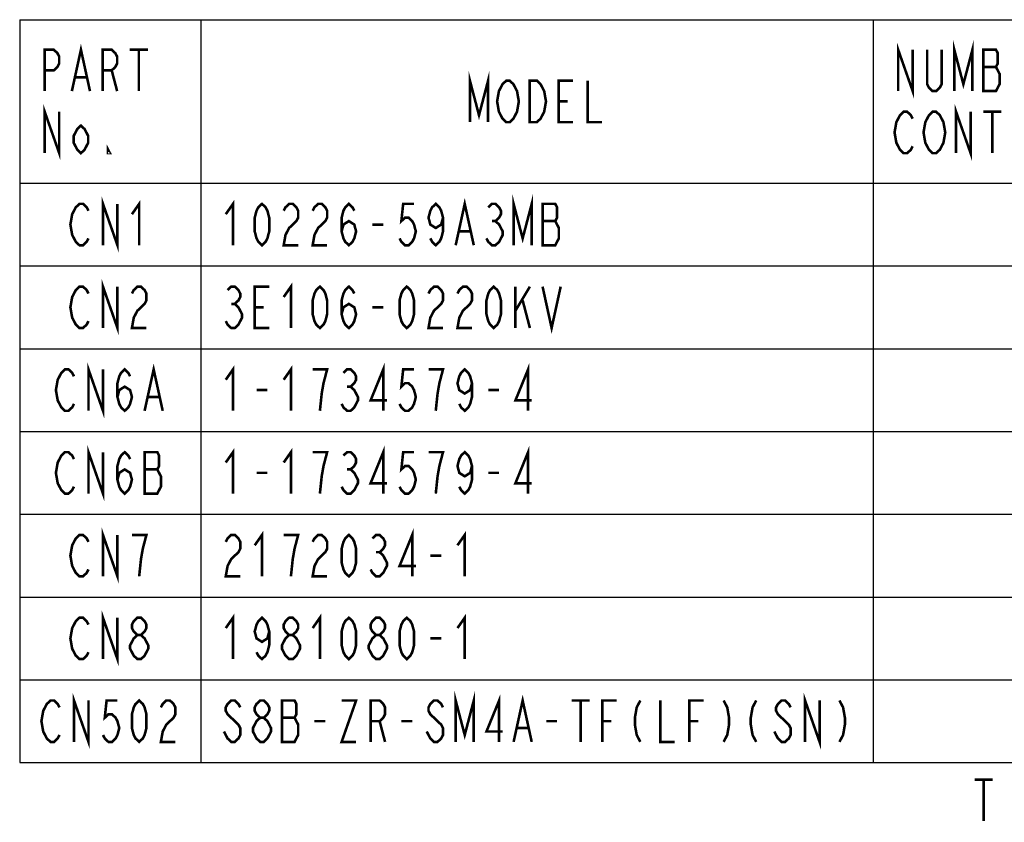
# Model space of a CAD drawing. Extents: x 63 to 814, y 62 to 569.
# Tile 2 of 25: x 237 to 389, y 71 to 196. Entities that reach past the tile are written whole.
import ezdxf

# ---------------------------------------------------------------- set-up
doc = ezdxf.new("R2010")
doc.units = 0
doc.header["$LTSCALE"] = 46.2
doc.layers.get('0').update_dxf_attribs({"linetype": 'CONTINUOUS'})
doc.layers.add('ALL_NOTE', color=7, linetype='CONTINUOUS')

msp = doc.modelspace()

# ---------------------------------------------------------------- linework, layer by layer
at = {"color": 2, "linetype": 'CONTINUOUS'}
for p, q in [((237.112, 195.533), (543.112, 195.533)), ((237.112, 195.533), (237.112, 80.653)), ((265.112, 195.533), (265.112, 80.653)), ((369.112, 195.533), (369.112, 80.653)), ((237.112, 170.253), (543.112, 170.253)), ((237.112, 157.453), (543.112, 157.453)), ((237.112, 144.653), (543.112, 144.653)), ((237.112, 131.853), (543.112, 131.853)), ((237.112, 119.053), (543.112, 119.053)), ((237.112, 106.253), (543.112, 106.253)), ((237.112, 93.453), (543.112, 93.453)), ((237.112, 80.653), (543.112, 80.653))]:
    msp.add_line(p, q, dxfattribs=at)
at = {"layer": 'ALL_NOTE', "color": 2, "linetype": 'CONTINUOUS', "const_width": 0.4}
for points in [[(372.984, 184.493), (372.984, 190.893), (375.224, 184.493), (375.224, 190.893)], [(381.664, 184.493), (381.664, 190.893), (383.064, 185.56), (384.464, 190.893), (384.464, 184.493)], [(240.984, 184.493), (240.984, 190.893), (242.384, 190.893), (242.944, 190.36), (243.224, 189.827), (243.224, 188.76), (242.944, 188.227), (242.384, 187.693), (240.984, 187.693)], [(245.184, 184.493), (246.584, 190.893), (247.984, 184.493)], [(249.944, 184.493), (249.944, 190.893), (251.344, 190.893), (251.904, 190.36), (252.184, 189.827), (252.184, 188.76), (251.904, 188.227), (251.344, 187.693), (249.944, 187.693)], [(254.144, 190.893), (256.944, 190.893)], [(255.544, 190.893), (255.544, 184.493)], [(379.704, 190.893), (379.704, 185.56), (379.424, 185.027), (378.864, 184.493), (378.304, 184.493), (377.744, 185.027), (377.464, 185.56), (377.464, 190.893)], [(386.144, 190.893), (386.144, 184.493), (388.104, 184.493), (388.384, 185.027), (388.664, 185.56), (388.664, 187.16), (388.384, 187.693), (388.104, 188.227), (388.384, 188.76), (388.384, 190.36), (388.104, 190.893), (386.144, 190.893)], [(251.344, 187.693), (252.184, 184.493)], [(306.752, 179.693), (306.752, 186.093), (308.152, 180.76), (309.552, 186.093), (309.552, 179.693)], [(386.144, 188.227), (388.104, 188.227)], [(245.744, 186.627), (247.424, 186.627)], [(313.752, 180.76), (313.472, 180.227), (312.912, 179.693), (312.352, 179.693), (311.792, 180.227), (311.512, 180.76), (311.232, 181.293), (310.952, 182.893), (311.232, 184.493), (311.512, 185.027), (311.792, 185.56), (312.352, 186.093), (312.912, 186.093), (313.472, 185.56), (313.752, 185.027), (314.032, 184.493), (314.312, 182.893), (314.032, 181.293), (313.752, 180.76)], [(315.992, 186.093), (317.112, 186.093), (317.672, 185.56), (317.952, 185.027), (318.232, 184.493), (318.512, 182.893), (318.232, 181.293), (317.952, 180.76), (317.672, 180.227), (317.112, 179.693), (315.992, 179.693), (315.992, 186.093)], [(322.712, 179.693), (320.472, 179.693), (320.472, 186.093), (322.712, 186.093)], [(324.952, 186.093), (324.952, 179.693), (327.192, 179.693)], [(320.472, 182.893), (321.872, 182.893)], [(240.984, 174.893), (240.984, 181.293), (243.224, 174.893), (243.224, 181.293)], [(375.224, 175.96), (374.944, 175.427), (374.384, 174.893), (373.824, 174.893), (373.264, 175.427), (372.984, 175.96), (372.704, 176.493), (372.424, 178.093), (372.704, 179.693), (372.984, 180.227), (373.264, 180.76), (373.824, 181.293), (374.384, 181.293), (374.944, 180.76), (375.224, 180.227)], [(379.704, 175.96), (379.424, 175.427), (378.864, 174.893), (378.304, 174.893), (377.744, 175.427), (377.464, 175.96), (377.184, 176.493), (376.904, 178.093), (377.184, 179.693), (377.464, 180.227), (377.744, 180.76), (378.304, 181.293), (378.864, 181.293), (379.424, 180.76), (379.704, 180.227), (379.984, 179.693), (380.264, 178.093), (379.984, 176.493), (379.704, 175.96)], [(381.944, 174.893), (381.944, 181.293), (384.184, 174.893), (384.184, 181.293)], [(386.144, 181.293), (388.944, 181.293)], [(387.544, 181.293), (387.544, 174.893)], [(247.704, 176.493), (247.144, 175.427), (246.584, 174.893), (246.024, 175.427), (245.464, 176.493), (245.464, 177.56), (246.024, 178.627), (246.584, 179.16), (247.144, 178.627), (247.704, 177.56), (247.704, 176.493)], [(251.064, 174.893), (250.784, 174.893), (250.784, 175.427), (251.064, 174.893)], [(249.992, 160.653), (249.992, 167.053), (252.232, 160.653), (252.232, 167.053)], [(254.472, 165.453), (255.592, 167.053), (255.592, 160.653)], [(268.984, 165.453), (270.104, 167.053), (270.104, 160.653)], [(304.544, 160.653), (305.944, 167.053), (307.344, 160.653)], [(313.504, 160.653), (313.504, 167.053), (314.904, 161.72), (316.304, 167.053), (316.304, 160.653)], [(247.752, 161.72), (247.472, 161.187), (246.912, 160.653), (246.352, 160.653), (245.792, 161.187), (245.512, 161.72), (245.232, 162.253), (244.952, 163.853), (245.232, 165.453), (245.512, 165.987), (245.792, 166.52), (246.352, 167.053), (246.912, 167.053), (247.472, 166.52), (247.752, 165.987)], [(274.584, 160.653), (274.024, 161.187), (273.744, 161.72), (273.464, 162.787), (273.464, 164.92), (273.744, 165.987), (274.024, 166.52), (274.584, 167.053), (275.144, 166.52), (275.424, 165.987), (275.704, 164.92), (275.704, 162.787), (275.424, 161.72), (275.144, 161.187), (274.584, 160.653)], [(277.944, 165.987), (278.224, 166.52), (278.784, 167.053), (279.344, 167.053), (279.904, 166.52), (280.184, 165.987), (280.184, 164.92), (279.904, 164.387), (279.344, 163.853), (278.784, 163.32), (278.224, 162.253), (277.944, 160.653), (280.184, 160.653)], [(282.424, 165.987), (282.704, 166.52), (283.264, 167.053), (283.824, 167.053), (284.384, 166.52), (284.664, 165.987), (284.664, 164.92), (284.384, 164.387), (283.824, 163.853), (283.264, 163.32), (282.704, 162.253), (282.424, 160.653), (284.664, 160.653)], [(286.904, 162.787), (287.184, 163.853), (288.024, 164.387), (288.864, 163.853), (289.144, 162.787), (288.864, 161.72), (288.584, 161.187), (288.024, 160.653), (287.464, 161.187), (287.184, 161.72), (286.904, 162.787), (286.904, 164.92), (287.184, 165.987), (287.464, 166.52), (288.024, 167.053), (288.584, 166.52), (288.864, 165.987)], [(298.104, 167.053), (296.424, 167.053), (296.144, 164.387), (296.704, 164.92), (297.264, 164.92), (297.824, 164.387), (298.104, 163.853), (298.384, 162.787), (298.104, 161.72), (297.824, 161.187), (297.264, 160.653), (296.704, 160.653), (296.144, 161.187), (295.864, 161.72)], [(302.584, 164.92), (302.304, 163.853), (301.464, 163.32), (300.624, 163.853), (300.344, 164.92), (300.624, 165.987), (300.904, 166.52), (301.464, 167.053), (302.024, 166.52), (302.304, 165.987), (302.584, 164.92), (302.584, 162.787), (302.304, 161.72), (302.024, 161.187), (301.464, 160.653), (300.904, 161.187), (300.624, 161.72)], [(309.584, 166.52), (310.144, 167.053), (310.704, 167.053), (311.264, 166.52), (311.544, 165.987), (311.544, 165.453), (311.264, 164.92), (310.704, 164.387), (311.264, 163.853), (311.544, 163.32), (311.824, 162.787), (311.824, 162.253), (311.544, 161.72), (311.264, 161.187), (310.704, 160.653), (310.144, 160.653), (309.584, 161.187), (309.304, 161.72)], [(317.984, 167.053), (317.984, 160.653), (319.944, 160.653), (320.224, 161.187), (320.504, 161.72), (320.504, 163.32), (320.224, 163.853), (319.944, 164.387), (320.224, 164.92), (320.224, 166.52), (319.944, 167.053), (317.984, 167.053)], [(310.144, 164.387), (310.704, 164.387)], [(317.984, 164.387), (319.944, 164.387)], [(291.664, 163.853), (293.344, 163.853)], [(305.104, 162.787), (306.784, 162.787)], [(249.992, 147.853), (249.992, 154.253), (252.232, 147.853), (252.232, 154.253)], [(247.752, 148.92), (247.472, 148.387), (246.912, 147.853), (246.352, 147.853), (245.792, 148.387), (245.512, 148.92), (245.232, 149.453), (244.952, 151.053), (245.232, 152.653), (245.512, 153.187), (245.792, 153.72), (246.352, 154.253), (246.912, 154.253), (247.472, 153.72), (247.752, 153.187)], [(254.472, 153.187), (254.752, 153.72), (255.312, 154.253), (255.872, 154.253), (256.432, 153.72), (256.712, 153.187), (256.712, 152.12), (256.432, 151.587), (255.872, 151.053), (255.312, 150.52), (254.752, 149.453), (254.472, 147.853), (256.712, 147.853)], [(269.264, 153.72), (269.824, 154.253), (270.384, 154.253), (270.944, 153.72), (271.224, 153.187), (271.224, 152.653), (270.944, 152.12), (270.384, 151.587), (270.944, 151.053), (271.224, 150.52), (271.504, 149.987), (271.504, 149.453), (271.224, 148.92), (270.944, 148.387), (270.384, 147.853), (269.824, 147.853), (269.264, 148.387), (268.984, 148.92)], [(275.704, 147.853), (273.464, 147.853), (273.464, 154.253), (275.704, 154.253)], [(277.944, 152.653), (279.064, 154.253), (279.064, 147.853)], [(283.544, 147.853), (282.984, 148.387), (282.704, 148.92), (282.424, 149.987), (282.424, 152.12), (282.704, 153.187), (282.984, 153.72), (283.544, 154.253), (284.104, 153.72), (284.384, 153.187), (284.664, 152.12), (284.664, 149.987), (284.384, 148.92), (284.104, 148.387), (283.544, 147.853)], [(286.904, 149.987), (287.184, 151.053), (288.024, 151.587), (288.864, 151.053), (289.144, 149.987), (288.864, 148.92), (288.584, 148.387), (288.024, 147.853), (287.464, 148.387), (287.184, 148.92), (286.904, 149.987), (286.904, 152.12), (287.184, 153.187), (287.464, 153.72), (288.024, 154.253), (288.584, 153.72), (288.864, 153.187)], [(296.984, 147.853), (296.424, 148.387), (296.144, 148.92), (295.864, 149.987), (295.864, 152.12), (296.144, 153.187), (296.424, 153.72), (296.984, 154.253), (297.544, 153.72), (297.824, 153.187), (298.104, 152.12), (298.104, 149.987), (297.824, 148.92), (297.544, 148.387), (296.984, 147.853)], [(300.344, 153.187), (300.624, 153.72), (301.184, 154.253), (301.744, 154.253), (302.304, 153.72), (302.584, 153.187), (302.584, 152.12), (302.304, 151.587), (301.744, 151.053), (301.184, 150.52), (300.624, 149.453), (300.344, 147.853), (302.584, 147.853)], [(304.824, 153.187), (305.104, 153.72), (305.664, 154.253), (306.224, 154.253), (306.784, 153.72), (307.064, 153.187), (307.064, 152.12), (306.784, 151.587), (306.224, 151.053), (305.664, 150.52), (305.104, 149.453), (304.824, 147.853), (307.064, 147.853)], [(310.424, 147.853), (309.864, 148.387), (309.584, 148.92), (309.304, 149.987), (309.304, 152.12), (309.584, 153.187), (309.864, 153.72), (310.424, 154.253), (310.984, 153.72), (311.264, 153.187), (311.544, 152.12), (311.544, 149.987), (311.264, 148.92), (310.984, 148.387), (310.424, 147.853)], [(313.784, 154.253), (313.784, 147.853)], [(313.784, 150.52), (316.024, 154.253)], [(317.984, 154.253), (319.384, 147.853), (320.784, 154.253)], [(314.904, 152.12), (316.024, 147.853)], [(269.824, 151.587), (270.384, 151.587)], [(273.464, 151.053), (274.864, 151.053)], [(291.664, 151.053), (293.344, 151.053)], [(245.512, 136.12), (245.232, 135.587), (244.672, 135.053), (244.112, 135.053), (243.552, 135.587), (243.272, 136.12), (242.992, 136.653), (242.712, 138.253), (242.992, 139.853), (243.272, 140.387), (243.552, 140.92), (244.112, 141.453), (244.672, 141.453), (245.232, 140.92), (245.512, 140.387)], [(247.752, 135.053), (247.752, 141.453), (249.992, 135.053), (249.992, 141.453)], [(252.232, 137.187), (252.512, 138.253), (253.352, 138.787), (254.192, 138.253), (254.472, 137.187), (254.192, 136.12), (253.912, 135.587), (253.352, 135.053), (252.792, 135.587), (252.512, 136.12), (252.232, 137.187), (252.232, 139.32), (252.512, 140.387), (252.792, 140.92), (253.352, 141.453), (253.912, 140.92), (254.192, 140.387)], [(256.432, 135.053), (257.832, 141.453), (259.232, 135.053)], [(268.984, 139.853), (270.104, 141.453), (270.104, 135.053)], [(277.944, 139.853), (279.064, 141.453), (279.064, 135.053)], [(283.544, 135.053), (283.824, 137.72), (284.104, 139.32), (284.384, 140.387), (284.664, 141.453), (282.424, 141.453)], [(287.184, 140.92), (287.744, 141.453), (288.304, 141.453), (288.864, 140.92), (289.144, 140.387), (289.144, 139.853), (288.864, 139.32), (288.304, 138.787), (288.864, 138.253), (289.144, 137.72), (289.424, 137.187), (289.424, 136.653), (289.144, 136.12), (288.864, 135.587), (288.304, 135.053), (287.744, 135.053), (287.184, 135.587), (286.904, 136.12)], [(293.344, 135.053), (293.344, 141.453), (291.384, 136.653), (293.904, 136.653)], [(298.104, 141.453), (296.424, 141.453), (296.144, 138.787), (296.704, 139.32), (297.264, 139.32), (297.824, 138.787), (298.104, 138.253), (298.384, 137.187), (298.104, 136.12), (297.824, 135.587), (297.264, 135.053), (296.704, 135.053), (296.144, 135.587), (295.864, 136.12)], [(301.464, 135.053), (301.744, 137.72), (302.024, 139.32), (302.304, 140.387), (302.584, 141.453), (300.344, 141.453)], [(307.064, 139.32), (306.784, 138.253), (305.944, 137.72), (305.104, 138.253), (304.824, 139.32), (305.104, 140.387), (305.384, 140.92), (305.944, 141.453), (306.504, 140.92), (306.784, 140.387), (307.064, 139.32), (307.064, 137.187), (306.784, 136.12), (306.504, 135.587), (305.944, 135.053), (305.384, 135.587), (305.104, 136.12)], [(315.744, 135.053), (315.744, 141.453), (313.784, 136.653), (316.304, 136.653)], [(287.744, 138.787), (288.304, 138.787)], [(256.992, 137.187), (258.672, 137.187)], [(273.744, 138.253), (275.424, 138.253)], [(309.584, 138.253), (311.264, 138.253)], [(247.752, 122.253), (247.752, 128.653), (249.992, 122.253), (249.992, 128.653)], [(293.344, 122.253), (293.344, 128.653), (291.384, 123.853), (293.904, 123.853)], [(315.744, 122.253), (315.744, 128.653), (313.784, 123.853), (316.304, 123.853)], [(245.512, 123.32), (245.232, 122.787), (244.672, 122.253), (244.112, 122.253), (243.552, 122.787), (243.272, 123.32), (242.992, 123.853), (242.712, 125.453), (242.992, 127.053), (243.272, 127.587), (243.552, 128.12), (244.112, 128.653), (244.672, 128.653), (245.232, 128.12), (245.512, 127.587)], [(252.232, 124.387), (252.512, 125.453), (253.352, 125.987), (254.192, 125.453), (254.472, 124.387), (254.192, 123.32), (253.912, 122.787), (253.352, 122.253), (252.792, 122.787), (252.512, 123.32), (252.232, 124.387), (252.232, 126.52), (252.512, 127.587), (252.792, 128.12), (253.352, 128.653), (253.912, 128.12), (254.192, 127.587)], [(256.432, 128.653), (256.432, 122.253), (258.392, 122.253), (258.672, 122.787), (258.952, 123.32), (258.952, 124.92), (258.672, 125.453), (258.392, 125.987), (258.672, 126.52), (258.672, 128.12), (258.392, 128.653), (256.432, 128.653)], [(268.984, 127.053), (270.104, 128.653), (270.104, 122.253)], [(277.944, 127.053), (279.064, 128.653), (279.064, 122.253)], [(283.544, 122.253), (283.824, 124.92), (284.104, 126.52), (284.384, 127.587), (284.664, 128.653), (282.424, 128.653)], [(287.184, 128.12), (287.744, 128.653), (288.304, 128.653), (288.864, 128.12), (289.144, 127.587), (289.144, 127.053), (288.864, 126.52), (288.304, 125.987), (288.864, 125.453), (289.144, 124.92), (289.424, 124.387), (289.424, 123.853), (289.144, 123.32), (288.864, 122.787), (288.304, 122.253), (287.744, 122.253), (287.184, 122.787), (286.904, 123.32)], [(298.104, 128.653), (296.424, 128.653), (296.144, 125.987), (296.704, 126.52), (297.264, 126.52), (297.824, 125.987), (298.104, 125.453), (298.384, 124.387), (298.104, 123.32), (297.824, 122.787), (297.264, 122.253), (296.704, 122.253), (296.144, 122.787), (295.864, 123.32)], [(301.464, 122.253), (301.744, 124.92), (302.024, 126.52), (302.304, 127.587), (302.584, 128.653), (300.344, 128.653)], [(307.064, 126.52), (306.784, 125.453), (305.944, 124.92), (305.104, 125.453), (304.824, 126.52), (305.104, 127.587), (305.384, 128.12), (305.944, 128.653), (306.504, 128.12), (306.784, 127.587), (307.064, 126.52), (307.064, 124.387), (306.784, 123.32), (306.504, 122.787), (305.944, 122.253), (305.384, 122.787), (305.104, 123.32)], [(256.432, 125.987), (258.392, 125.987)], [(273.744, 125.453), (275.424, 125.453)], [(287.744, 125.987), (288.304, 125.987)], [(309.584, 125.453), (311.264, 125.453)], [(247.752, 110.52), (247.472, 109.987), (246.912, 109.453), (246.352, 109.453), (245.792, 109.987), (245.512, 110.52), (245.232, 111.053), (244.952, 112.653), (245.232, 114.253), (245.512, 114.787), (245.792, 115.32), (246.352, 115.853), (246.912, 115.853), (247.472, 115.32), (247.752, 114.787)], [(249.992, 109.453), (249.992, 115.853), (252.232, 109.453), (252.232, 115.853)], [(255.592, 109.453), (255.872, 112.12), (256.152, 113.72), (256.432, 114.787), (256.712, 115.853), (254.472, 115.853)], [(268.984, 114.787), (269.264, 115.32), (269.824, 115.853), (270.384, 115.853), (270.944, 115.32), (271.224, 114.787), (271.224, 113.72), (270.944, 113.187), (270.384, 112.653), (269.824, 112.12), (269.264, 111.053), (268.984, 109.453), (271.224, 109.453)], [(273.464, 114.253), (274.584, 115.853), (274.584, 109.453)], [(279.064, 109.453), (279.344, 112.12), (279.624, 113.72), (279.904, 114.787), (280.184, 115.853), (277.944, 115.853)], [(282.424, 114.787), (282.704, 115.32), (283.264, 115.853), (283.824, 115.853), (284.384, 115.32), (284.664, 114.787), (284.664, 113.72), (284.384, 113.187), (283.824, 112.653), (283.264, 112.12), (282.704, 111.053), (282.424, 109.453), (284.664, 109.453)], [(288.024, 109.453), (287.464, 109.987), (287.184, 110.52), (286.904, 111.587), (286.904, 113.72), (287.184, 114.787), (287.464, 115.32), (288.024, 115.853), (288.584, 115.32), (288.864, 114.787), (289.144, 113.72), (289.144, 111.587), (288.864, 110.52), (288.584, 109.987), (288.024, 109.453)], [(291.664, 115.32), (292.224, 115.853), (292.784, 115.853), (293.344, 115.32), (293.624, 114.787), (293.624, 114.253), (293.344, 113.72), (292.784, 113.187), (293.344, 112.653), (293.624, 112.12), (293.904, 111.587), (293.904, 111.053), (293.624, 110.52), (293.344, 109.987), (292.784, 109.453), (292.224, 109.453), (291.664, 109.987), (291.384, 110.52)], [(297.824, 109.453), (297.824, 115.853), (295.864, 111.053), (298.384, 111.053)], [(304.824, 114.253), (305.944, 115.853), (305.944, 109.453)], [(292.224, 113.187), (292.784, 113.187)], [(300.624, 112.653), (302.304, 112.653)], [(249.992, 96.653), (249.992, 103.053), (252.232, 96.653), (252.232, 103.053)], [(268.984, 101.453), (270.104, 103.053), (270.104, 96.653)], [(282.424, 101.453), (283.544, 103.053), (283.544, 96.653)], [(304.824, 101.453), (305.944, 103.053), (305.944, 96.653)], [(247.752, 97.72), (247.472, 97.187), (246.912, 96.653), (246.352, 96.653), (245.792, 97.187), (245.512, 97.72), (245.232, 98.253), (244.952, 99.853), (245.232, 101.453), (245.512, 101.987), (245.792, 102.52), (246.352, 103.053), (246.912, 103.053), (247.472, 102.52), (247.752, 101.987)], [(255.312, 100.387), (254.752, 100.92), (254.472, 101.453), (254.472, 101.987), (254.752, 102.52), (255.312, 103.053), (255.872, 103.053), (256.432, 102.52), (256.712, 101.987), (256.712, 101.453), (256.432, 100.92), (255.872, 100.387)], [(275.704, 100.92), (275.424, 99.853), (274.584, 99.32), (273.744, 99.853), (273.464, 100.92), (273.744, 101.987), (274.024, 102.52), (274.584, 103.053), (275.144, 102.52), (275.424, 101.987), (275.704, 100.92), (275.704, 98.787), (275.424, 97.72), (275.144, 97.187), (274.584, 96.653), (274.024, 97.187), (273.744, 97.72)], [(278.784, 100.387), (278.224, 100.92), (277.944, 101.453), (277.944, 101.987), (278.224, 102.52), (278.784, 103.053), (279.344, 103.053), (279.904, 102.52), (280.184, 101.987), (280.184, 101.453), (279.904, 100.92), (279.344, 100.387)], [(288.024, 96.653), (287.464, 97.187), (287.184, 97.72), (286.904, 98.787), (286.904, 100.92), (287.184, 101.987), (287.464, 102.52), (288.024, 103.053), (288.584, 102.52), (288.864, 101.987), (289.144, 100.92), (289.144, 98.787), (288.864, 97.72), (288.584, 97.187), (288.024, 96.653)], [(292.224, 100.387), (291.664, 100.92), (291.384, 101.453), (291.384, 101.987), (291.664, 102.52), (292.224, 103.053), (292.784, 103.053), (293.344, 102.52), (293.624, 101.987), (293.624, 101.453), (293.344, 100.92), (292.784, 100.387)], [(296.984, 96.653), (296.424, 97.187), (296.144, 97.72), (295.864, 98.787), (295.864, 100.92), (296.144, 101.987), (296.424, 102.52), (296.984, 103.053), (297.544, 102.52), (297.824, 101.987), (298.104, 100.92), (298.104, 98.787), (297.824, 97.72), (297.544, 97.187), (296.984, 96.653)], [(255.312, 96.653), (254.752, 97.187), (254.472, 97.72), (254.192, 98.253), (254.192, 98.787), (254.472, 99.32), (254.752, 99.853), (255.312, 100.387), (255.872, 100.387), (256.432, 99.853), (256.712, 99.32), (256.992, 98.787), (256.992, 98.253), (256.712, 97.72), (256.432, 97.187), (255.872, 96.653), (255.312, 96.653)], [(278.784, 96.653), (278.224, 97.187), (277.944, 97.72), (277.664, 98.253), (277.664, 98.787), (277.944, 99.32), (278.224, 99.853), (278.784, 100.387), (279.344, 100.387), (279.904, 99.853), (280.184, 99.32), (280.464, 98.787), (280.464, 98.253), (280.184, 97.72), (279.904, 97.187), (279.344, 96.653), (278.784, 96.653)], [(292.224, 96.653), (291.664, 97.187), (291.384, 97.72), (291.104, 98.253), (291.104, 98.787), (291.384, 99.32), (291.664, 99.853), (292.224, 100.387), (292.784, 100.387), (293.344, 99.853), (293.624, 99.32), (293.904, 98.787), (293.904, 98.253), (293.624, 97.72), (293.344, 97.187), (292.784, 96.653), (292.224, 96.653)], [(300.624, 99.853), (302.304, 99.853)], [(245.512, 83.853), (245.512, 90.253), (247.752, 83.853), (247.752, 90.253)], [(304.544, 83.853), (304.544, 90.253), (305.944, 84.92), (307.344, 90.253), (307.344, 83.853)], [(358.584, 83.853), (358.584, 90.253), (360.824, 83.853), (360.824, 90.253)], [(243.272, 84.92), (242.992, 84.387), (242.432, 83.853), (241.872, 83.853), (241.312, 84.387), (241.032, 84.92), (240.752, 85.453), (240.472, 87.053), (240.752, 88.653), (241.032, 89.187), (241.312, 89.72), (241.872, 90.253), (242.432, 90.253), (242.992, 89.72), (243.272, 89.187)], [(252.232, 90.253), (250.552, 90.253), (250.272, 87.587), (250.832, 88.12), (251.392, 88.12), (251.952, 87.587), (252.232, 87.053), (252.512, 85.987), (252.232, 84.92), (251.952, 84.387), (251.392, 83.853), (250.832, 83.853), (250.272, 84.387), (249.992, 84.92)], [(255.592, 83.853), (255.032, 84.387), (254.752, 84.92), (254.472, 85.987), (254.472, 88.12), (254.752, 89.187), (255.032, 89.72), (255.592, 90.253), (256.152, 89.72), (256.432, 89.187), (256.712, 88.12), (256.712, 85.987), (256.432, 84.92), (256.152, 84.387), (255.592, 83.853)], [(258.952, 89.187), (259.232, 89.72), (259.792, 90.253), (260.352, 90.253), (260.912, 89.72), (261.192, 89.187), (261.192, 88.12), (260.912, 87.587), (260.352, 87.053), (259.792, 86.52), (259.232, 85.453), (258.952, 83.853), (261.192, 83.853)], [(271.224, 89.187), (270.944, 89.72), (270.384, 90.253), (269.824, 90.253), (269.264, 89.72), (268.984, 89.187), (268.984, 88.653), (269.264, 88.12), (269.824, 87.587), (270.384, 87.053), (270.944, 86.52), (271.224, 85.987), (271.224, 84.92), (270.944, 84.387), (270.384, 83.853), (269.824, 83.853), (269.264, 84.387), (268.984, 84.92), (268.704, 85.453)], [(274.304, 87.587), (273.744, 88.12), (273.464, 88.653), (273.464, 89.187), (273.744, 89.72), (274.304, 90.253), (274.864, 90.253), (275.424, 89.72), (275.704, 89.187), (275.704, 88.653), (275.424, 88.12), (274.864, 87.587)], [(277.664, 90.253), (277.664, 83.853), (279.624, 83.853), (279.904, 84.387), (280.184, 84.92), (280.184, 86.52), (279.904, 87.053), (279.624, 87.587), (279.904, 88.12), (279.904, 89.72), (279.624, 90.253), (277.664, 90.253)], [(286.904, 90.253), (289.144, 90.253), (286.904, 83.853), (289.144, 83.853)], [(291.384, 83.853), (291.384, 90.253), (292.784, 90.253), (293.344, 89.72), (293.624, 89.187), (293.624, 88.12), (293.344, 87.587), (292.784, 87.053), (291.384, 87.053)], [(302.584, 89.187), (302.304, 89.72), (301.744, 90.253), (301.184, 90.253), (300.624, 89.72), (300.344, 89.187), (300.344, 88.653), (300.624, 88.12), (301.184, 87.587), (301.744, 87.053), (302.304, 86.52), (302.584, 85.987), (302.584, 84.92), (302.304, 84.387), (301.744, 83.853), (301.184, 83.853), (300.624, 84.387), (300.344, 84.92), (300.064, 85.453)], [(311.264, 83.853), (311.264, 90.253), (309.304, 85.453), (311.824, 85.453)], [(313.504, 83.853), (314.904, 90.253), (316.304, 83.853)], [(322.464, 90.253), (325.264, 90.253)], [(323.864, 90.253), (323.864, 83.853)], [(327.224, 83.853), (327.224, 90.253), (329.464, 90.253)], [(333.104, 90.253), (332.544, 89.187), (332.264, 87.587), (332.264, 86.52), (332.544, 84.92), (333.104, 83.853)], [(336.184, 90.253), (336.184, 83.853), (338.424, 83.853)], [(340.664, 83.853), (340.664, 90.253), (342.904, 90.253)], [(345.984, 90.253), (346.544, 89.187), (346.824, 87.587), (346.824, 86.52), (346.544, 84.92), (345.984, 83.853)], [(351.024, 90.253), (350.464, 89.187), (350.184, 87.587), (350.184, 86.52), (350.464, 84.92), (351.024, 83.853)], [(356.344, 89.187), (356.064, 89.72), (355.504, 90.253), (354.944, 90.253), (354.384, 89.72), (354.104, 89.187), (354.104, 88.653), (354.384, 88.12), (354.944, 87.587), (355.504, 87.053), (356.064, 86.52), (356.344, 85.987), (356.344, 84.92), (356.064, 84.387), (355.504, 83.853), (354.944, 83.853), (354.384, 84.387), (354.104, 84.92), (353.824, 85.453)], [(363.904, 90.253), (364.464, 89.187), (364.744, 87.587), (364.744, 86.52), (364.464, 84.92), (363.904, 83.853)], [(274.304, 83.853), (273.744, 84.387), (273.464, 84.92), (273.184, 85.453), (273.184, 85.987), (273.464, 86.52), (273.744, 87.053), (274.304, 87.587), (274.864, 87.587), (275.424, 87.053), (275.704, 86.52), (275.984, 85.987), (275.984, 85.453), (275.704, 84.92), (275.424, 84.387), (274.864, 83.853), (274.304, 83.853)], [(277.664, 87.587), (279.624, 87.587)], [(282.704, 87.053), (284.384, 87.053)], [(292.784, 87.053), (293.624, 83.853)], [(296.144, 87.053), (297.824, 87.053)], [(318.544, 87.053), (320.224, 87.053)], [(327.224, 87.053), (328.624, 87.053)], [(340.664, 87.053), (342.064, 87.053)], [(314.064, 85.987), (315.744, 85.987)], [(384.813, 78.016), (387.613, 78.016)], [(386.213, 78.016), (386.213, 71.616)]]:
    msp.add_lwpolyline(points, dxfattribs=at)

doc.saveas('drawing.dxf')
